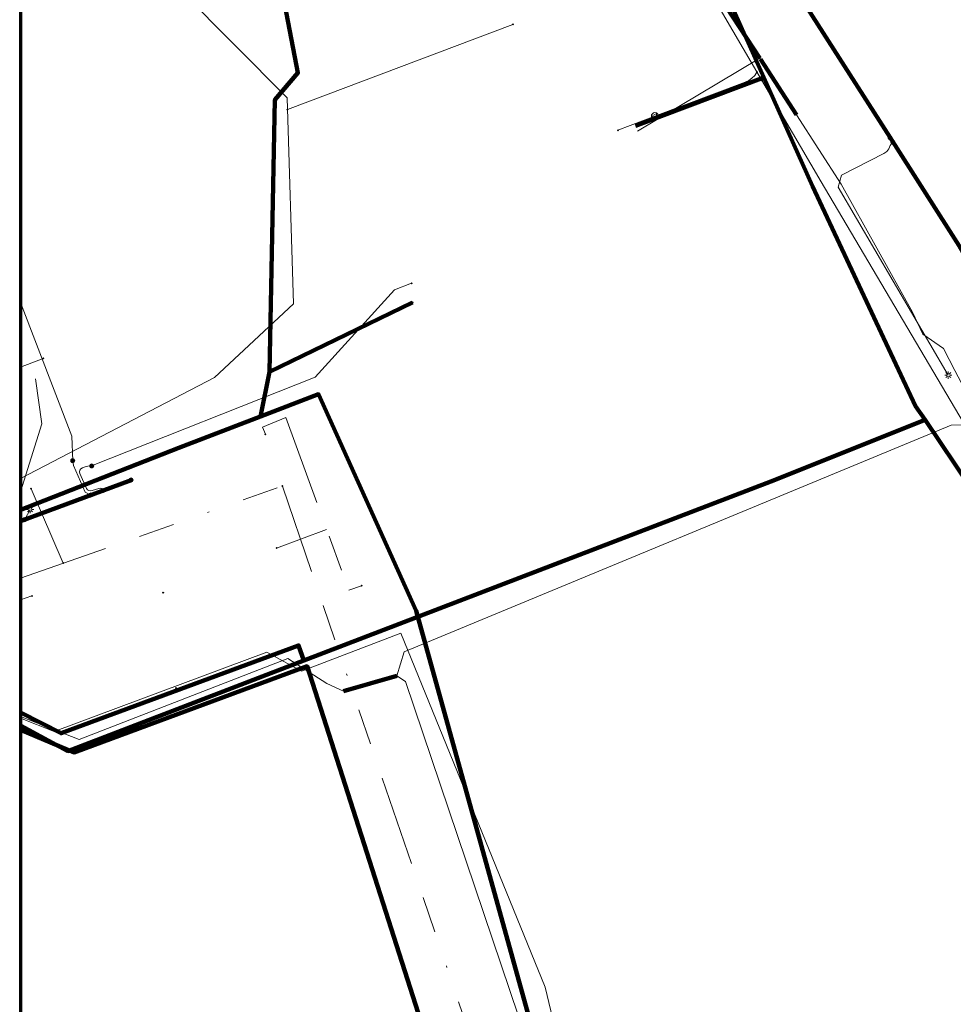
# Model space of a CAD drawing. Header units: metres. Extents: x 242122 to 243107, y 567823 to 568786.
# Tile 57 of 89: x 242122 to 242174, y 568651 to 568705. Entities that reach past the tile are written whole.
import ezdxf
from ezdxf.lldxf.tags import DXFTag

# ---------------------------------------------------------------- set-up
doc = ezdxf.new("R2010")
doc.units = ezdxf.units.M
doc.linetypes.add('RI-OVERIG-SO', pattern=[17, 5, -2, 2, -2, 0, -2, 2, -2])
for name, color, linetype, lineweight in [('B-WE-IE-MEUBILAIR_ENEXIS NETBEHEER BV-S', 7, 'Continuous', 18), ('B-WE-KL-DATA_COAXKABEL_10_ZIGGO BV-G', 90, 'KL-DATA-SO', 18), ('B-WE-KL-DATA_COAXKABEL_17_ZIGGO BV-G', 90, 'KL-DATA-SO', 18), ('B-WE-KL-DATA_COAXKABEL_7_ZIGGO BV-G', 90, 'KL-DATA-SO', 18), ('B-WE-KL-DATA_HULPSTUK_KPN BV-S', 90, 'Continuous', 18), ('B-WE-KL-DATA_KABELBED_KPN BV-G', 90, 'Continuous', 100), ('B-WE-KL-DATA_KABELBED_ZIGGO BV-G', 90, 'Continuous', 100), ('B-WE-KL-DATA_MANTELBUIS_REGGEFIBER OPERATOR BV-G', 90, 'Continuous', 100), ('B-WE-KL-DATA_REGGEFIBER OPERATOR BV-G', 90, 'KL-DATA-SO', 18), ('B-WE-KL-ET_LS_230 V_ENEXIS NETBEHEER BV-G', 190, 'KL-LS-SO', 18), ('B-WE-KL-ET_LS_400 V_ENEXIS NETBEHEER BV-G', 190, 'KL-LS-SO', 18), ('B-WE-KL-ET_LS_HULPSTUK_ENEXIS NETBEHEER BV-S', 190, 'Continuous', 18), ('B-WE-KL-ET_LS_KABELBED_ENEXIS NETBEHEER BV-G', 190, 'Continuous', 100), ('B-WE-KL-GAS_HULPSTUK_ENEXIS NETBEHEER BV-S', 30, 'Continuous', 18), ('B-WE-KL-GAS_LD_HULPSTUK_ENEXIS NETBEHEER BV-S', 50, 'Continuous', 18), ('B-WE-KL-GAS_LD_OVERIG_15_0.1 BAR_ENEXIS NETBEHEER BV-G', 50, 'KL-GAS_LD-SO', 18), ('B-WE-KL-GAS_LD_OVERIG_22_0.1 BAR_ENEXIS NETBEHEER BV-G', 50, 'KL-GAS_LD-SO', 18), ('B-WE-KL-GAS_LD_POLYETHYLEEN PE_25_0.1 BAR_ENEXIS NETBEHEER BV-G', 50, 'KL-GAS_LD-SO', 18), ('B-WE-KL-GAS_LD_POLYVINYLCHLORIDE PVC_63_0.1 BAR_ENEXIS NETBEHEER BV-G', 50, 'KL-GAS_LD-SO', 18), ('B-WE-KL-GAS_LD_SLAGVAST PVC_63_0.1 BAR_ENEXIS NETBEHEER BV-G', 50, 'KL-GAS_LD-SO', 18), ('B-WE-KL-WATER_HULPSTUK_WMD DRINKWATER NV-S', 170, 'Continuous', 18), ('B-WE-KL-WATER_POLYVINYLCHLORIDE PVC_40_WMD DRINKWATER NV-G', 170, 'KL-WATER-SO', 18), ('B-WE-OG-INFO_ORIENTATIEPOLYGOON-GV', 7, 'Continuous', 70), ('B-WE-RI-VRIJVERVAL_GEMEENTE TYNAARLO-G', 210, 'RI-OVERIG-SO', 18), ('B-WE-RI-VRIJVERVAL_HULPSTUK_GEMEENTE TYNAARLO-S', 210, 'Continuous', 18)]:
    doc.layers.add(name, color=color, linetype=linetype, lineweight=lineweight)
doc.styles.add('NLCS-ISO', font='NLCS-ISO.ttf')
doc.styles.get("Standard").update_dxf_attribs({"font": 'arial.ttf'})
tags = doc.linetypes.add('KL-DATA-SO', pattern='A,4,-1,[101,NLCS.shx,S=0.5,R=0,X=0,Y=0],-1,4,-1,["D",Standard,S=1,R=0,X=-0.25,Y=-0.5],-1.5', length=12.5).pattern_tags.tags
tags[18] = DXFTag(74, 10)
tags = doc.linetypes.add('KL-GAS_LD-SO', pattern='A,4,-1,[69,NLCS.shx,S=0.5,R=0,X=0,Y=0],-1,4,-1,["L",Standard,S=1,R=0,X=0.25,Y=-0.5],-2', length=13).pattern_tags.tags
tags[18] = DXFTag(74, 10)
tags = doc.linetypes.add('KL-LS-SO', pattern='A,4,-1,[103,NLCS.shx,S=0.75,R=0,X=0,Y=0],-1,4,-1,["L",Standard,S=1,R=0,X=0,Y=-0.5],-2', length=13).pattern_tags.tags
tags[18] = DXFTag(74, 10)
doc.linetypes.add('KL-WATER-SO', pattern='A,7,-0.5,[168,NLCS.shx,S=0.75,R=0,X=0.75,Y=0],-2', length=9.5)

# ---------------------------------------------------------------- blocks, each defined once
blk = doc.blocks.new('SKL-WTB_HULP_OVERIG-SO')
at = {"color": 0, "linetype": 'ByBlock', "lineweight": 18}
for points in [[(-0.14, 0.14), (0.14, -0.14)], [(0.14, 0.14), (-0.14, -0.14)]]:
    blk.add_lwpolyline(points, dxfattribs=at)
at = {"color": 0, "linetype": 'ByBlock', "lineweight": 18, "style": 'NLCS-ISO', "flags": 1}
for tag, p in [('TYPE', (1.5, 0)), ('OMSCHRIJVING', (1.5, -3)), ('LABEL', (1.5, -1.5))]:
    blk.add_attdef(tag, p, '', height=1, dxfattribs=at)
blk = doc.blocks.new('SKL-WTB_HULP_MOF-SO')
at = {"linetype": 'ByBlock', "lineweight": 18}
h = blk.add_hatch(color=0, dxfattribs=at)
h.dxf.hatch_style = 1
h.paths.add_polyline_path([(-0.5625, 0, 1), (0.5625, 0, 1)])
at = {"color": 0, "linetype": 'ByBlock', "lineweight": 18}
blk.add_circle((0, 0), 0.5625, dxfattribs=at)
at = {"color": 0, "linetype": 'ByBlock', "lineweight": 18, "style": 'NLCS-ISO', "flags": 1}
for tag, p in [('TYPE', (1.5, 0)), ('OMSCHRIJVING', (1.5, -3)), ('LABEL', (1.5, -1.5))]:
    blk.add_attdef(tag, p, '', height=1, dxfattribs=at)
blk = doc.blocks.new('SIE-MEUBILAIR_PAAL_LICHTMAST-SO')
for points in [[(-0.62, 0), (-1, 0)], [(-0.71, 0.71), (-0.44, 0.44)], [(0, 1), (0, 0.62)], [(0.44, 0.44), (0.71, 0.71)], [(1, 0), (0.62, 0)], [(-0.71, -0.71), (-0.44, -0.44)], [(0, -0.62), (0, -1)], [(0.44, -0.44), (0.71, -0.71)]]:
    blk.add_lwpolyline(points)
blk.add_circle((0, 0), 0.5)
blk = doc.blocks.new('SKL-WTB_HULP_VERLOOP-SO')
at = {"color": 0, "linetype": 'ByBlock', "lineweight": 18}
for points in [[(0.44, 0.72), (-0.88, 0)], [(0.44, -0.72), (-0.88, 0)], [(0.44, -0.72), (0.44, 0.72)]]:
    blk.add_lwpolyline(points, dxfattribs=at)
blk.add_circle((0, 0), 1, dxfattribs=at)
at = {"color": 0, "linetype": 'ByBlock', "lineweight": 18, "style": 'NLCS-ISO', "flags": 1}
for tag, p in [('TYPE', (1.5, 0)), ('OMSCHRIJVING', (1.5, -3)), ('LABEL', (1.5, -1.5))]:
    blk.add_attdef(tag, p, '', height=1, dxfattribs=at)
blk = doc.blocks.new('SRI-HULP_OVERIG-SO')
at = {"color": 0, "linetype": 'ByBlock', "lineweight": 18}
for points in [[(-0.14, 0.14), (0.14, -0.14)], [(0.14, 0.14), (-0.14, -0.14)]]:
    blk.add_lwpolyline(points, dxfattribs=at)
at = {"color": 0, "linetype": 'ByBlock', "lineweight": 18, "style": 'NLCS-ISO', "flags": 1}
for tag, p in [('TYPE', (1.5, 0)), ('OMSCHRIJVING', (1.5, -3)), ('LABEL', (1.5, -1.5))]:
    blk.add_attdef(tag, p, '', height=1, dxfattribs=at)

msp = doc.modelspace()

# ---------------------------------------------------------------- linework, layer by layer
at = {"layer": 'B-WE-KL-DATA_COAXKABEL_10_ZIGGO BV-G'}
msp.add_lwpolyline([(242159.839, 568709.839), (242165.947, 568696.182), (242171.668, 568683.984), (242172.199, 568683.23), (242173.483, 568681.359), (242174.737, 568679.468), (242177.905, 568675.602), (242181.117, 568671.772), (242181.513, 568671.06), (242182.1, 568669.92), (242182.64, 568668.756), (242183.134, 568667.573), (242183.58, 568666.37), (242183.978, 568665.151), (242184.326, 568663.916), (242184.625, 568662.669), (242184.874, 568661.411), (242185.074, 568660.134), (242185.304, 568657.46), (242185.468, 568654.782), (242185.567, 568652.1), (242185.6, 568649.417), (242185.598, 568648.723), (242184.841, 568648.739)], dxfattribs=at)
at = {"layer": 'B-WE-KL-DATA_COAXKABEL_17_ZIGGO BV-G'}
for points in [[(242196.339, 568727.966), (242194.284, 568700.257), (242192.812, 568685.966), (242192.558, 568684.122), (242191.621, 568674.828), (242181.513, 568671.06), (242181.117, 568671.772), (242177.905, 568675.602), (242174.737, 568679.468), (242173.483, 568681.359), (242172.199, 568683.23), (242163.642, 568679.818), (242148.994, 568674.159), (242137.756, 568669.891), (242124.673, 568664.881), (242122.038, 568666.292)], [(242174.737, 568679.468), (242173.483, 568681.359), (242172.199, 568683.23), (242163.642, 568679.818), (242148.994, 568674.159), (242137.756, 568669.891), (242137.466, 568670.736), (242124.296, 568665.861), (242122.038, 568667.011)]]:
    msp.add_lwpolyline(points, dxfattribs=at)
at = {"layer": 'B-WE-KL-DATA_COAXKABEL_7_ZIGGO BV-G'}
msp.add_lwpolyline([(242156.137, 568699.527), (242163.252, 568702.208), (242165.947, 568696.182), (242171.668, 568683.984), (242172.199, 568683.23), (242173.483, 568681.359), (242174.737, 568679.468), (242177.905, 568675.602), (242181.117, 568671.772), (242181.513, 568671.06), (242182.1, 568669.92), (242182.64, 568668.756), (242183.134, 568667.573), (242183.58, 568666.37), (242183.978, 568665.151), (242184.326, 568663.916), (242184.625, 568662.669), (242184.874, 568661.411), (242185.074, 568660.134), (242185.304, 568657.46), (242185.468, 568654.782), (242185.567, 568652.1), (242185.6, 568649.417)], dxfattribs=at)
at = {"layer": 'B-WE-KL-DATA_KABELBED_KPN BV-G'}
for points in [[(242135.859, 568685.892), (242136.15, 568700.956), (242137.425, 568702.453), (242136.15, 568709.106), (242132.102, 568708.607), (242129.399, 568718.44), (242128.61, 568721.303)], [(242135.859, 568685.892), (242143.783, 568689.742)], [(242135.356, 568683.412), (242135.859, 568685.892)], [(242161.446, 568609.827), (242161.446, 568609.828), (242156.209, 568628.652), (242152.949, 568640.372), (242143.974, 568672.652), (242138.571, 568684.646), (242135.356, 568683.412), (242130.822, 568681.673), (242122, 568678.231)]]:
    msp.add_lwpolyline(points, dxfattribs=at)
at = {"layer": 'B-WE-KL-DATA_KABELBED_ZIGGO BV-G'}
for points in [[(242142.916, 568725.041), (242147.862, 568727.945), (242151.883, 568721.759), (242159.839, 568709.839), (242163.252, 568702.208)], [(242163.252, 568702.208), (242156.137, 568699.527)], [(242163.252, 568702.208), (242165.947, 568696.182), (242171.668, 568683.984), (242172.199, 568683.23)], [(242172.199, 568683.23), (242163.642, 568679.818), (242137.756, 568669.891)], [(242172.199, 568683.23), (242174.737, 568679.468), (242181.117, 568671.772), (242181.513, 568671.06)], [(242137.756, 568669.891), (242137.466, 568670.736), (242124.296, 568665.861), (242122.038, 568667.011)], [(242137.756, 568669.891), (242124.673, 568664.881), (242122.038, 568666.292)]]:
    msp.add_lwpolyline(points, dxfattribs=at)
at = {"layer": 'B-WE-KL-DATA_MANTELBUIS_REGGEFIBER OPERATOR BV-G'}
for points in [[(242148.604, 568725.29), (242163.036, 568703.268)], [(242163.064, 568703.223), (242165.064, 568700.124)], [(242139.958, 568668.202), (242142.918, 568669.043)]]:
    msp.add_lwpolyline(points, dxfattribs=at)
at = {"layer": 'B-WE-KL-DATA_REGGEFIBER OPERATOR BV-G'}
for points in [[(242122.038, 568666.8), (242125.293, 568665.516), (242136.87, 568670), (242139.035, 568668.614), (242139.958, 568668.202), (242142.918, 568669.043), (242143.318, 568670.385), (242173.65, 568682.935), (242175.039, 568682.947), (242175.11, 568683.587), (242173.84, 568685.974), (242173.218, 568687.184), (242172.072, 568687.981), (242171.493, 568689.205), (242167.537, 568696.291), (242165.064, 568700.124), (242163.036, 568703.268), (242148.605, 568725.29), (242145.14, 568729.336), (242141.407, 568734.083), (242134.786, 568730.759)], [(242122.038, 568666.8), (242125.293, 568665.516), (242136.87, 568670), (242139.035, 568668.614), (242139.958, 568668.202), (242142.918, 568669.043), (242143.318, 568670.385), (242173.65, 568682.935), (242175.039, 568682.947), (242175.459, 568682.932), (242176.097, 568681.982), (242176.694, 568681.639), (242180.956, 568673.937), (242181.306, 568671.769), (242183.953, 568665.874), (242185.744, 568661.887), (242187.206, 568660.557), (242190.48, 568657.982), (242190.859, 568660.48), (242191.555, 568665.033), (242193.989, 568687.272), (242194.972, 568706.76), (242196.154, 568727.393), (242186.34, 568727.93)], [(242122.038, 568666.8), (242125.293, 568665.516), (242136.87, 568670), (242139.035, 568668.614), (242139.958, 568668.202), (242142.918, 568669.043), (242143.318, 568670.385), (242173.65, 568682.935), (242175.039, 568682.947), (242175.459, 568682.932), (242176.097, 568681.982), (242176.694, 568681.639), (242180.956, 568673.937), (242181.306, 568671.769), (242183.953, 568665.874), (242185.744, 568661.887), (242187.206, 568660.557), (242190.48, 568657.982), (242190.859, 568660.48), (242191.555, 568665.033), (242193.989, 568687.272), (242194.972, 568706.76)], [(242122.038, 568666.8), (242125.293, 568665.516), (242136.87, 568670), (242139.035, 568668.614), (242139.958, 568668.202), (242142.918, 568669.043), (242143.318, 568670.385), (242173.65, 568682.935), (242175.039, 568682.947), (242175.459, 568682.932), (242176.097, 568681.982), (242176.694, 568681.639), (242180.956, 568673.937), (242181.306, 568671.769), (242183.953, 568665.874), (242185.744, 568661.887), (242187.206, 568660.557), (242190.48, 568657.982), (242190.859, 568660.48), (242191.555, 568665.033), (242193.989, 568687.272), (242194.972, 568706.76)], [(242122.038, 568666.8), (242125.293, 568665.516), (242136.87, 568670), (242139.035, 568668.614), (242139.958, 568668.202), (242142.918, 568669.043), (242143.318, 568670.385), (242173.65, 568682.935), (242175.039, 568682.947), (242175.459, 568682.932), (242176.097, 568681.982), (242176.694, 568681.639), (242180.956, 568673.937), (242181.306, 568671.769), (242183.953, 568665.874), (242185.744, 568661.887), (242187.206, 568660.557), (242190.48, 568657.982), (242190.859, 568660.48), (242191.555, 568665.033), (242193.989, 568687.272), (242194.972, 568706.76)], [(242122.038, 568666.8), (242125.293, 568665.516), (242136.87, 568670), (242139.035, 568668.614), (242139.958, 568668.202), (242142.918, 568669.043), (242143.318, 568670.385), (242173.65, 568682.935), (242175.039, 568682.947), (242175.459, 568682.932), (242176.097, 568681.982), (242176.694, 568681.639), (242180.956, 568673.937), (242181.306, 568671.769), (242183.953, 568665.874), (242185.744, 568661.887), (242187.206, 568660.557), (242190.48, 568657.982), (242190.859, 568660.48), (242191.555, 568665.033), (242193.989, 568687.272), (242194.972, 568706.76)], [(242122.038, 568666.8), (242125.293, 568665.516), (242136.87, 568670), (242139.035, 568668.614), (242139.958, 568668.202), (242142.918, 568669.043), (242143.318, 568670.385), (242173.65, 568682.935), (242175.039, 568682.947), (242175.459, 568682.932), (242176.097, 568681.982), (242176.694, 568681.639), (242180.956, 568673.937), (242181.306, 568671.769), (242183.953, 568665.874), (242185.744, 568661.887), (242187.206, 568660.557), (242190.48, 568657.982), (242190.859, 568660.48), (242191.555, 568665.033), (242193.989, 568687.272), (242194.972, 568706.76)], [(242122.038, 568666.8), (242125.293, 568665.516), (242136.87, 568670), (242139.035, 568668.614), (242139.958, 568668.202), (242142.918, 568669.043), (242143.318, 568670.385), (242173.65, 568682.935), (242175.039, 568682.947), (242175.459, 568682.932), (242176.097, 568681.982), (242176.694, 568681.639), (242180.956, 568673.937), (242181.306, 568671.769), (242183.953, 568665.874), (242185.744, 568661.887), (242187.206, 568660.557), (242190.48, 568657.982), (242190.859, 568660.48), (242191.555, 568665.033), (242193.989, 568687.272), (242194.972, 568706.76)], [(242122.038, 568666.8), (242125.293, 568665.516), (242136.87, 568670), (242139.035, 568668.614), (242139.958, 568668.202), (242142.918, 568669.043), (242143.318, 568670.385), (242173.65, 568682.935), (242175.039, 568682.947), (242175.11, 568683.587), (242173.84, 568685.974), (242173.218, 568687.184), (242172.072, 568687.981), (242171.493, 568689.205), (242167.537, 568696.291), (242165.064, 568700.124), (242163.036, 568703.268), (242156.253, 568699.221)], [(242122.038, 568666.8), (242125.293, 568665.516), (242136.87, 568670), (242139.035, 568668.614), (242139.958, 568668.202), (242142.918, 568669.043), (242143.318, 568670.385), (242173.65, 568682.935), (242175.039, 568682.947), (242175.459, 568682.932), (242176.097, 568681.982), (242176.694, 568681.639), (242180.956, 568673.937), (242181.306, 568671.769), (242183.953, 568665.874), (242185.744, 568661.887), (242187.206, 568660.557), (242190.48, 568657.982), (242190.859, 568660.48), (242191.555, 568665.033), (242193.989, 568687.272), (242190.095, 568687.343)], [(242122.038, 568679.234), (242123.229, 568683.006), (242122.886, 568685.498)], [(242122.038, 568666.8), (242125.293, 568665.516), (242136.87, 568670), (242139.035, 568668.614), (242139.958, 568668.202), (242142.918, 568669.043), (242143.318, 568670.385), (242173.65, 568682.935), (242175.039, 568682.947), (242175.459, 568682.932), (242176.097, 568681.982), (242176.694, 568681.639), (242180.956, 568673.937), (242181.306, 568671.769), (242183.953, 568665.874), (242185.744, 568661.887), (242187.206, 568660.557), (242190.48, 568657.982), (242192.89, 568657.35), (242200.015, 568656.285), (242202.482, 568655.567), (242203.155, 568655.436), (242204.286, 568655.363), (242208.665, 568647.598)], [(242122.038, 568666.8), (242125.293, 568665.516), (242136.87, 568670), (242139.035, 568668.614), (242139.958, 568668.202), (242142.918, 568669.043), (242143.318, 568670.385), (242173.65, 568682.935), (242175.039, 568682.947), (242175.459, 568682.932), (242176.097, 568681.982), (242176.694, 568681.639), (242180.956, 568673.937), (242181.306, 568671.769), (242183.953, 568665.874), (242183.6, 568665.715)], [(242122.038, 568666.8), (242125.293, 568665.516), (242136.87, 568670), (242139.035, 568668.614), (242139.958, 568668.202), (242142.918, 568669.043), (242143.318, 568670.385), (242173.65, 568682.935), (242175.039, 568682.947), (242175.459, 568682.932), (242176.097, 568681.982), (242176.694, 568681.639), (242180.956, 568673.937), (242181.306, 568671.769), (242183.953, 568665.874), (242185.744, 568661.887), (242187.206, 568660.557), (242190.48, 568657.982), (242192.89, 568657.35), (242200.015, 568656.285), (242202.482, 568655.567), (242203.155, 568655.436), (242204.965, 568668.845), (242211.889, 568670.958)], [(242122.038, 568666.8), (242125.293, 568665.516), (242136.87, 568670), (242139.035, 568668.614), (242139.958, 568668.202), (242142.918, 568669.043), (242143.318, 568670.385), (242173.65, 568682.935), (242175.039, 568682.947), (242175.459, 568682.932), (242176.097, 568681.982), (242176.694, 568681.639), (242180.956, 568673.937), (242181.306, 568671.769), (242183.953, 568665.874), (242185.744, 568661.887), (242187.206, 568660.557), (242190.48, 568657.982), (242192.89, 568657.35), (242200.015, 568656.285), (242202.482, 568655.567), (242203.155, 568655.436), (242204.965, 568668.845)], [(242122.038, 568666.8), (242125.293, 568665.516), (242136.87, 568670), (242139.035, 568668.614), (242139.958, 568668.202), (242142.918, 568669.043), (242143.385, 568668.738), (242152.065, 568643.074), (242149.214, 568641.866), (242142.579, 568639.821), (242146.828, 568627.262), (242143.654, 568626.189), (242143.21, 568627.503)], [(242122.038, 568666.8), (242125.293, 568665.516), (242136.87, 568670), (242139.035, 568668.614), (242139.958, 568668.202), (242142.918, 568669.043), (242143.385, 568668.738), (242152.065, 568643.074), (242152.999, 568640.313), (242153.989, 568637.431), (242160.49, 568618.511), (242162.331, 568612.205), (242162.437, 568610.53), (242161.912, 568609.27), (242158.789, 568605.004), (242157.874, 568604.107), (242155.223, 568603.02), (242153.604, 568601.577), (242135.613, 568582.695), (242125.373, 568571.295), (242122.038, 568567.901)], [(242122.038, 568666.8), (242125.293, 568665.516), (242136.87, 568670), (242139.035, 568668.614), (242139.958, 568668.202), (242142.918, 568669.043), (242143.385, 568668.738), (242152.065, 568643.074), (242152.999, 568640.313), (242153.989, 568637.431), (242160.49, 568618.511), (242162.331, 568612.205), (242162.437, 568610.53), (242161.912, 568609.27), (242158.789, 568605.004), (242157.874, 568604.107), (242155.223, 568603.02), (242153.604, 568601.577), (242135.613, 568582.695), (242125.373, 568571.295), (242122.038, 568567.901)], [(242122.038, 568666.8), (242125.293, 568665.516), (242136.87, 568670), (242139.035, 568668.614), (242139.958, 568668.202), (242142.918, 568669.043), (242143.385, 568668.738), (242152.065, 568643.074), (242152.999, 568640.313), (242153.989, 568637.431), (242160.49, 568618.511), (242162.331, 568612.205), (242162.437, 568610.53), (242161.912, 568609.27), (242158.789, 568605.004), (242157.874, 568604.107), (242155.223, 568603.02), (242153.604, 568601.577), (242135.613, 568582.695), (242125.373, 568571.295), (242122.038, 568567.901)], [(242122.038, 568666.8), (242125.293, 568665.516), (242136.87, 568670), (242139.035, 568668.614), (242139.958, 568668.202), (242142.918, 568669.043), (242143.385, 568668.738), (242152.065, 568643.074), (242152.999, 568640.313), (242153.989, 568637.431), (242160.49, 568618.511), (242162.331, 568612.205), (242162.437, 568610.53), (242161.912, 568609.27), (242158.789, 568605.004), (242157.874, 568604.107), (242155.223, 568603.02), (242153.604, 568601.577), (242135.613, 568582.695), (242125.373, 568571.295), (242122.038, 568567.901)], [(242122.038, 568666.8), (242125.293, 568665.516), (242136.87, 568670), (242139.035, 568668.614), (242139.958, 568668.202), (242142.918, 568669.043), (242143.385, 568668.738), (242152.065, 568643.074), (242152.999, 568640.313), (242153.989, 568637.431), (242160.49, 568618.511), (242162.331, 568612.205), (242162.437, 568610.53), (242161.912, 568609.27), (242158.789, 568605.004), (242157.874, 568604.107), (242155.223, 568603.02), (242153.604, 568601.577), (242135.613, 568582.695), (242125.373, 568571.295), (242122.038, 568567.901)], [(242122.038, 568666.8), (242125.293, 568665.516), (242136.87, 568670), (242139.035, 568668.614), (242139.958, 568668.202), (242142.918, 568669.043), (242143.385, 568668.738), (242152.065, 568643.074), (242152.999, 568640.313), (242153.989, 568637.431), (242160.49, 568618.511), (242162.331, 568612.205), (242162.437, 568610.53), (242161.912, 568609.27), (242158.789, 568605.004), (242157.874, 568604.107), (242155.223, 568603.02), (242153.604, 568601.577), (242135.613, 568582.695), (242125.373, 568571.295), (242122.038, 568567.901)], [(242122.038, 568666.8), (242125.293, 568665.516), (242136.87, 568670), (242139.035, 568668.614), (242139.958, 568668.202), (242142.918, 568669.043), (242143.385, 568668.738), (242152.065, 568643.074), (242152.999, 568640.313), (242153.989, 568637.431), (242160.49, 568618.511), (242162.331, 568612.205), (242162.437, 568610.53), (242161.912, 568609.27), (242158.789, 568605.004), (242157.874, 568604.107), (242155.223, 568603.02), (242153.604, 568601.577), (242135.613, 568582.695), (242125.373, 568571.295), (242122.038, 568567.901)], [(242122.038, 568666.8), (242125.293, 568665.516), (242136.87, 568670), (242139.035, 568668.614), (242139.958, 568668.202), (242142.918, 568669.043), (242143.385, 568668.738), (242152.065, 568643.074), (242152.999, 568640.313), (242153.989, 568637.431), (242160.49, 568618.511), (242162.331, 568612.205), (242162.437, 568610.53), (242161.912, 568609.27), (242158.789, 568605.004), (242157.874, 568604.107), (242155.223, 568603.02), (242153.604, 568601.577), (242135.613, 568582.695), (242125.373, 568571.295), (242122.038, 568567.901)], [(242122.038, 568666.8), (242125.293, 568665.516), (242136.87, 568670), (242139.035, 568668.614), (242139.958, 568668.202), (242142.918, 568669.043), (242143.385, 568668.738), (242152.065, 568643.074), (242152.999, 568640.313), (242153.989, 568637.431), (242160.49, 568618.511), (242162.331, 568612.205), (242162.437, 568610.53), (242161.912, 568609.27), (242158.789, 568605.004), (242157.874, 568604.107), (242155.223, 568603.02), (242153.604, 568601.577), (242135.613, 568582.695), (242125.373, 568571.295), (242122.038, 568567.901)], [(242122.038, 568666.8), (242125.293, 568665.516), (242136.87, 568670), (242139.035, 568668.614), (242139.958, 568668.202), (242142.918, 568669.043), (242143.385, 568668.738), (242152.065, 568643.074), (242152.999, 568640.313), (242153.989, 568637.431), (242160.49, 568618.511), (242162.331, 568612.205), (242162.437, 568610.53), (242161.912, 568609.27), (242158.789, 568605.004), (242157.874, 568604.107), (242155.223, 568603.02), (242153.604, 568601.577), (242135.613, 568582.695), (242125.373, 568571.295), (242122.038, 568567.901)], [(242122.038, 568666.8), (242125.293, 568665.516), (242136.87, 568670), (242139.035, 568668.614), (242139.958, 568668.202), (242142.918, 568669.043), (242143.385, 568668.738), (242152.065, 568643.074), (242152.999, 568640.313), (242153.989, 568637.431), (242160.49, 568618.511), (242162.331, 568612.205), (242162.437, 568610.53), (242161.912, 568609.27), (242158.789, 568605.004), (242157.874, 568604.107), (242155.223, 568603.02), (242153.604, 568601.577), (242135.613, 568582.695), (242134.092, 568591.272), (242131.033, 568606.125)], [(242122.038, 568666.8), (242125.293, 568665.516), (242136.87, 568670), (242139.035, 568668.614), (242139.958, 568668.202), (242142.918, 568669.043), (242143.385, 568668.738), (242152.065, 568643.074), (242152.999, 568640.313), (242153.989, 568637.431), (242156.982, 568638.46)]]:
    msp.add_lwpolyline(points, dxfattribs=at)
at = {"layer": 'B-WE-KL-ET_LS_230 V_ENEXIS NETBEHEER BV-G'}
msp.add_lwpolyline([(242122.283, 568677.7), (242122.577, 568678.267)], dxfattribs=at)
at = {"layer": 'B-WE-KL-ET_LS_400 V_ENEXIS NETBEHEER BV-G'}
for points in [[(242162.809, 568711.87), (242162.834, 568710.498), (242170.255, 568698.867)], [(242170.255, 568698.867), (242174.083, 568692.869), (242184.918, 568674.189), (242189.092, 568667.639), (242190.184, 568666.077), (242190.731, 568665.622), (242191.307, 568665.227), (242191.701, 568664.985), (242192.882, 568664.534)], [(242170.419, 568698.611), (242170.366, 568698.577), (242170.26, 568698.432), (242170.187, 568698.256), (242170.071, 568698.105), (242169.916, 568697.992), (242167.57, 568696.791), (242167.378, 568696.132), (242173.483, 568685.71)], [(242125.99, 568680.677), (242138.39, 568685.59), (242142.775, 568690.439), (242143.73, 568690.799)], [(242124.944, 568680.968), (242124.887, 568682.322), (242122.038, 568689.728)], [(242125.943, 568679.065), (242125.639, 568679.232), (242124.983, 568680.698), (242124.944, 568680.968)], [(242126.598, 568679.309), (242126.568, 568679.38), (242126.523, 568679.424), (242126.463, 568679.441), (242126.387, 568679.43), (242126.014, 568679.319), (242125.924, 568679.305), (242125.833, 568679.315), (242125.755, 568679.353), (242125.704, 568679.423), (242125.335, 568680.265), (242125.317, 568680.355), (242125.339, 568680.445), (242125.395, 568680.522), (242125.475, 568680.575), (242125.626, 568680.628), (242125.783, 568680.656), (242125.99, 568680.677)], [(242122.038, 568677.608), (242128.177, 568679.897)], [(242122.038, 568677.609), (242128.177, 568679.897)], [(242122.038, 568666.048), (242125.029, 568664.806), (242137.933, 568669.581), (242146.205, 568643.794), (242151.17, 568645.472), (242152.904, 568640.341), (242156.648, 568627.929), (242155.982, 568627.724), (242156.107, 568627.317)]]:
    msp.add_lwpolyline(points, dxfattribs=at)
at = {"layer": 'B-WE-KL-ET_LS_KABELBED_ENEXIS NETBEHEER BV-G'}
for points in [[(242162.809, 568711.87), (242162.834, 568710.498), (242170.255, 568698.867)], [(242170.255, 568698.867), (242174.083, 568692.869), (242184.918, 568674.189), (242189.092, 568667.639), (242190.184, 568666.077), (242190.731, 568665.622), (242191.307, 568665.227), (242191.701, 568664.985), (242192.882, 568664.534)], [(242122.038, 568677.608), (242128.177, 568679.897)], [(242122.038, 568666.048), (242125.029, 568664.806), (242137.933, 568669.581), (242146.205, 568643.794), (242151.17, 568645.472), (242152.904, 568640.341), (242156.648, 568627.929), (242155.982, 568627.724), (242156.107, 568627.317)]]:
    msp.add_lwpolyline(points, dxfattribs=at)
at = {"layer": 'B-WE-KL-GAS_LD_OVERIG_15_0.1 BAR_ENEXIS NETBEHEER BV-G'}
msp.add_lwpolyline([(242157.221, 568700.053), (242155.163, 568699.277)], dxfattribs=at)
at = {"layer": 'B-WE-KL-GAS_LD_OVERIG_22_0.1 BAR_ENEXIS NETBEHEER BV-G'}
msp.add_lwpolyline([(242122.038, 568686.155), (242123.303, 568686.635)], dxfattribs=at)
at = {"layer": 'B-WE-KL-GAS_LD_POLYETHYLEEN PE_25_0.1 BAR_ENEXIS NETBEHEER BV-G'}
msp.add_lwpolyline([(242162.876, 568702.505), (242162.75, 568702.317), (242162.598, 568702.16), (242162.421, 568702.033), (242162.217, 568701.936), (242157.221, 568700.053)], dxfattribs=at)
at = {"layer": 'B-WE-KL-GAS_LD_POLYVINYLCHLORIDE PVC_63_0.1 BAR_ENEXIS NETBEHEER BV-G'}
msp.add_lwpolyline([(242190.747, 568659.961), (242188.996, 568660.265), (242188.844, 568660.304), (242188.697, 568660.355), (242188.554, 568660.42), (242188.418, 568660.496), (242188.289, 568660.584), (242188.168, 568660.683), (242188.056, 568660.792), (242187.954, 568660.91), (242187.862, 568661.037), (242181.623, 568671.198), (242179.842, 568673.748), (242166.442, 568696.414), (242158.794, 568709.478), (242137.252, 568741.713), (242122.038, 568744.848)], dxfattribs=at)
at = {"layer": 'B-WE-KL-GAS_LD_SLAGVAST PVC_63_0.1 BAR_ENEXIS NETBEHEER BV-G'}
msp.add_lwpolyline([(242160.432, 568612.974), (242151.138, 568651.788), (242143.124, 568671.417), (242137.616, 568669.303), (242135.711, 568670.359), (242123.908, 568665.967), (242122.038, 568666.706)], dxfattribs=at)
at = {"layer": 'B-WE-KL-WATER_POLYVINYLCHLORIDE PVC_40_WMD DRINKWATER NV-G'}
for points in [[(242122.038, 568679.986), (242132.795, 568685.579), (242137.175, 568689.659), (242136.821, 568701.069), (242122.242, 568715.763)], [(242136.841, 568700.423), (242149.341, 568705.138)]]:
    msp.add_lwpolyline(points, dxfattribs=at)
at = {"layer": 'B-WE-OG-INFO_ORIENTATIEPOLYGOON-GV'}
msp.add_lwpolyline([(242122.038, 568786.461), (242122.038, 567823.164), (243107.149, 567823.164), (243107.149, 568786.461)], close=True, dxfattribs=at)
at = {"layer": 'B-WE-RI-VRIJVERVAL_GEMEENTE TYNAARLO-G'}
for points in [[(242135.628, 568682.435), (242135.47, 568682.828), (242136.756, 568683.353), (242140.243, 568673.802), (242140.956, 568674.035)], [(242122.038, 568674.449), (242136.569, 568679.562)], [(242122.632, 568679.411), (242124.419, 568675.295)], [(242136.569, 568679.562), (242148.418, 568644.894)], [(242136.244, 568676.127), (242139.011, 568677.147)], [(242122.038, 568673.249), (242122.675, 568673.47)]]:
    msp.add_lwpolyline(points, dxfattribs=at)

# ---------------------------------------------------------------- block references
at = {"layer": 'B-WE-IE-MEUBILAIR_ENEXIS NETBEHEER BV-S', "xscale": 0.2, "yscale": 0.2, "zscale": 0.2}
for p in [(242173.483, 568685.71), (242122.577, 568678.267)]:
    msp.add_blockref('SIE-MEUBILAIR_PAAL_LICHTMAST-SO', p, dxfattribs=at)
at = {"layer": 'B-WE-KL-DATA_HULPSTUK_KPN BV-S', "xscale": 0.2, "yscale": 0.2, "zscale": 0.2}
for p in [(242143.783, 568689.742), (242135.859, 568685.892), (242135.356, 568683.412)]:
    msp.add_blockref('SKL-WTB_HULP_OVERIG-SO', p, dxfattribs=at)
at = {"layer": 'B-WE-KL-ET_LS_HULPSTUK_ENEXIS NETBEHEER BV-S', "xscale": 0.2, "yscale": 0.2, "zscale": 0.2}
for name, p in [('SKL-WTB_HULP_MOF-SO', (242170.255, 568698.867)), ('SKL-WTB_HULP_MOF-SO', (242170.419, 568698.611)), ('SKL-WTB_HULP_OVERIG-SO', (242143.73, 568690.799)), ('SKL-WTB_HULP_MOF-SO', (242124.944, 568680.968)), ('SKL-WTB_HULP_MOF-SO', (242125.99, 568680.677)), ('SKL-WTB_HULP_MOF-SO', (242128.177, 568679.897)), ('SKL-WTB_HULP_MOF-SO', (242128.177, 568679.897)), ('SKL-WTB_HULP_MOF-SO', (242125.943, 568679.065)), ('SKL-WTB_HULP_MOF-SO', (242126.598, 568679.309)), ('SKL-WTB_HULP_MOF-SO', (242122.283, 568677.7))]:
    msp.add_blockref(name, p, dxfattribs=at)
at = {"layer": 'B-WE-KL-GAS_HULPSTUK_ENEXIS NETBEHEER BV-S', "xscale": 0.2, "yscale": 0.2, "zscale": 0.2}
msp.add_blockref('SKL-WTB_HULP_OVERIG-SO', (242162.876, 568702.505), dxfattribs=at)
at = {"layer": 'B-WE-KL-GAS_LD_HULPSTUK_ENEXIS NETBEHEER BV-S', "xscale": 0.2, "yscale": 0.2, "zscale": 0.2}
for name, p in [('SKL-WTB_HULP_OVERIG-SO', (242162.876, 568702.505)), ('SKL-WTB_HULP_OVERIG-SO', (242163.155, 568702.028)), ('SKL-WTB_HULP_VERLOOP-SO', (242157.221, 568700.053)), ('SKL-WTB_HULP_OVERIG-SO', (242155.163, 568699.277)), ('SKL-WTB_HULP_OVERIG-SO', (242123.303, 568686.635))]:
    msp.add_blockref(name, p, dxfattribs=at)
at = {"layer": 'B-WE-KL-WATER_HULPSTUK_WMD DRINKWATER NV-S', "xscale": 0.2, "yscale": 0.2, "zscale": 0.2}
for p in [(242149.341, 568705.138), (242136.841, 568700.423)]:
    msp.add_blockref('SKL-WTB_HULP_OVERIG-SO', p, dxfattribs=at)
at = {"layer": 'B-WE-RI-VRIJVERVAL_HULPSTUK_GEMEENTE TYNAARLO-S', "xscale": 0.2, "yscale": 0.2, "zscale": 0.2}
for p in [(242135.628, 568682.435), (242122.632, 568679.411), (242136.569, 568679.562), (242136.244, 568676.127), (242124.419, 568675.295), (242129.955, 568673.646), (242140.956, 568674.035), (242122.675, 568673.47), (242130.666, 568668.365)]:
    msp.add_blockref('SRI-HULP_OVERIG-SO', p, dxfattribs=at)

doc.saveas('drawing.dxf')
